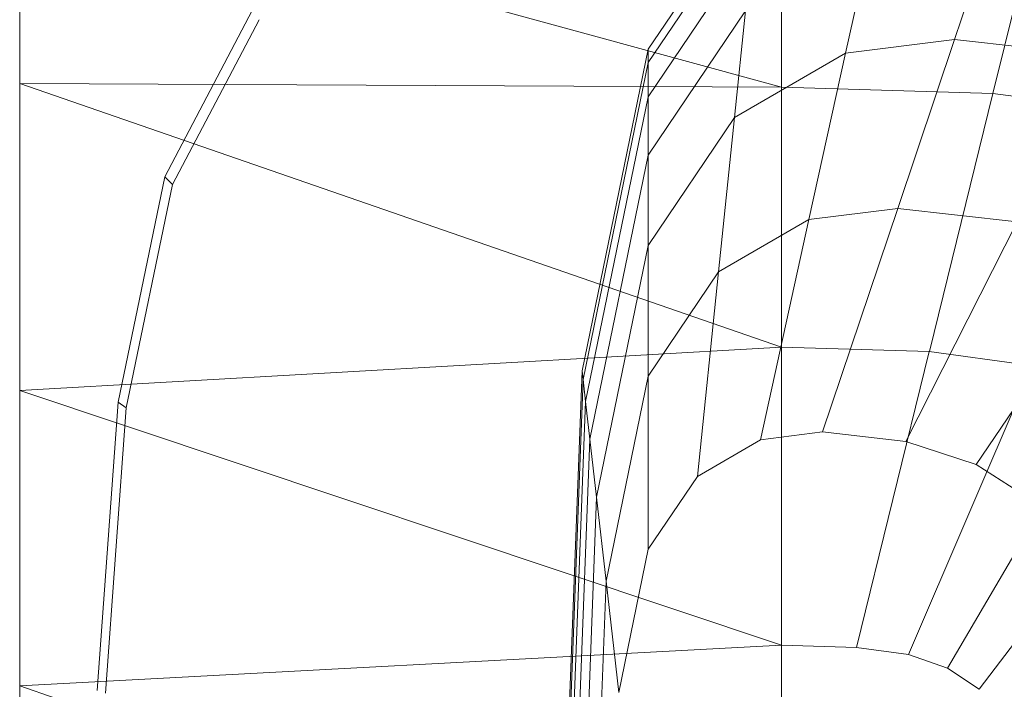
# Model space of a CAD drawing. Header units: metres. Extents: x 391.1 to 427.5, y 12.7 to 29.9.
# Tile 92 of 252: x 408.1341 to 408.2669, y 20.3899 to 20.4802. Entities that reach past the tile are written whole.
import ezdxf

# ---------------------------------------------------------------- set-up
doc = ezdxf.new("R2010")
doc.units = ezdxf.units.M
doc.layers.add('02_MOBILIARIO', color=7, linetype='Continuous', lineweight=18)
doc.layers.add('A-DETL-____-MBND', color=7, linetype='Continuous', lineweight=18)

# ---------------------------------------------------------------- blocks, each defined once
blk = doc.blocks.new('Family - Rentamans PS-1-153368-01_CLI_AIRE_PS1')
at = {"layer": 'A-DETL-____-MBND', "color": 253, "true_color": 0xaaaaaa}
for p, q in [((0, 0.36146), (0, 0.00406)), ((0, 0.32734), (0, 0.29972)), ((0, 0.32734), (0.10273, 0.29924)), ((0.08473, 0.30435), (0.09963, 0.32643)), ((0.10273, 0.32574), (0.10273, 0.29924)), ((0.08473, 0.30256), (0.09941, 0.32432)), ((0.13772, 0.3247), (0.13123, 0.29839)), ((0.12606, 0.30567), (0.13135, 0.32141)), ((0.08473, 0.29792), (0.09884, 0.31884)), ((0.11476, 0.31932), (0.11135, 0.30381)), ((0.01958, 0.28716), (0.03136, 0.30959)), ((0.08473, 0.29006), (0.09788, 0.30955)), ((0.09788, 0.30955), (0.09638, 0.29516)), ((0.02062, 0.28613), (0.03228, 0.30834)), ((0.11135, 0.30381), (0.12606, 0.30567)), ((0.1184, 0.28289), (0.12606, 0.30567)), ((0.12606, 0.30567), (0.14581, 0.30344)), ((0.07584, 0.26096), (0.08473, 0.30435)), ((0.08473, 0.30256), (0.08473, 0.30435)), ((0.09638, 0.29516), (0.11135, 0.30381)), ((0.11135, 0.30381), (0.10642, 0.28138)), ((0.07598, 0.25981), (0.08473, 0.30256)), ((0.08473, 0.29792), (0.08473, 0.30256)), ((0, 0.29972), (0, 0.2583)), ((0.10273, 0.29924), (0, 0.29972)), ((0, 0.29972), (0.10273, 0.26415)), ((0.10273, 0.29924), (0.10273, 0.26415)), ((0.13123, 0.29839), (0.10273, 0.29924)), ((0.07631, 0.25683), (0.08473, 0.29792)), ((0.08473, 0.29792), (0.08473, 0.29006)), ((0.13123, 0.29839), (0.12265, 0.26356)), ((0.1511, 0.29571), (0.13123, 0.29839)), ((0.08473, 0.27788), (0.09638, 0.29516)), ((0.09638, 0.29516), (0.09423, 0.27433)), ((0.07689, 0.25177), (0.08473, 0.29006)), ((0.08473, 0.29006), (0.08473, 0.27788)), ((0.01327, 0.25673), (0.01958, 0.28716)), ((0.02062, 0.28613), (0.01958, 0.28716)), ((0.01437, 0.25599), (0.02062, 0.28613)), ((0.10642, 0.28138), (0.1184, 0.28289)), ((0.10826, 0.25273), (0.1184, 0.28289)), ((0.1184, 0.28289), (0.13449, 0.28107)), ((0.09423, 0.27433), (0.10642, 0.28138)), ((0.10642, 0.28138), (0.09989, 0.25167)), ((0.1195, 0.25146), (0.13449, 0.28107)), ((0.07778, 0.24394), (0.08473, 0.27788)), ((0.08473, 0.27788), (0.08473, 0.26025)), ((0.12897, 0.24833), (0.14804, 0.27659)), ((0.08473, 0.26025), (0.09423, 0.27433)), ((0.09423, 0.27433), (0.09137, 0.24674)), ((0.10273, 0.26415), (0, 0.2583)), ((0.10273, 0.26415), (0.10273, 0.22395)), ((0.12264, 0.26356), (0.10273, 0.26415)), ((0.12264, 0.26356), (0.11281, 0.22365)), ((0.12264, 0.26356), (0.13653, 0.26169)), ((0.11983, 0.2227), (0.13653, 0.26169)), ((0.07287, 0.18276), (0.07584, 0.26096)), ((0.07598, 0.25981), (0.07584, 0.26096)), ((0.07907, 0.2326), (0.08473, 0.26025)), ((0.08473, 0.26025), (0.08473, 0.23691)), ((0.07304, 0.18276), (0.07598, 0.25981)), ((0.07631, 0.25683), (0.07598, 0.25981)), ((0, 0.2583), (0, 0.2185)), ((0, 0.2583), (0.10273, 0.22395)), ((0.14692, 0.25809), (0.12509, 0.22088)), ((0.01046, 0.21786), (0.01327, 0.25673)), ((0.01437, 0.25599), (0.01327, 0.25673)), ((0.074, 0.19601), (0.07631, 0.25683)), ((0.07689, 0.25177), (0.07631, 0.25683)), ((0.01159, 0.21751), (0.01437, 0.25599)), ((0.09989, 0.25167), (0.10826, 0.25273)), ((0.10826, 0.25273), (0.1195, 0.25146)), ((0.15537, 0.25241), (0.12937, 0.21801)), ((0.07426, 0.18276), (0.07689, 0.25177)), ((0.07689, 0.25177), (0.07778, 0.24394)), ((0.09137, 0.24674), (0.09989, 0.25167)), ((0.1195, 0.25146), (0.12897, 0.24833)), ((0.12897, 0.24833), (0.13667, 0.24339)), ((0.08473, 0.23691), (0.09137, 0.24674)), ((0.07545, 0.18276), (0.07778, 0.24394)), ((0.07778, 0.24394), (0.07907, 0.2326)), ((0.08078, 0.21759), (0.08473, 0.23691)), ((0.07717, 0.18276), (0.07907, 0.2326)), ((0.08078, 0.21759), (0.07907, 0.2326)), ((0.10273, 0.22395), (0, 0.2185)), ((0.10273, 0.22395), (0.10273, 0.18276)), ((0.10273, 0.22395), (0.11281, 0.22365)), ((0.11281, 0.22365), (0.11983, 0.2227)), ((0.11983, 0.2227), (0.12509, 0.22088)), ((0.12509, 0.22088), (0.12937, 0.21801)), ((0, 0.2185), (0, 0.18276)), ((0, 0.2185), (0.10273, 0.18276))]:
    blk.add_line(p, q, dxfattribs=at)
blk = doc.blocks.new('LONDR55-XX_ZZ-ARQ-CAA-M3D-Londres55_ifc-1-01_CLI_AIRE_PS1')
at = {"layer": '02_MOBILIARIO', "color": 253, "lineweight": 18, "true_color": 0xaaaaaa}
blk.add_blockref('Family - Rentamans PS-1-153368-01_CLI_AIRE_PS1', (408.13411, 20.17187), dxfattribs=at)

msp = doc.modelspace()

# ---------------------------------------------------------------- block references
at = {"lineweight": 5}
msp.add_blockref('LONDR55-XX_ZZ-ARQ-CAA-M3D-Londres55_ifc-1-01_CLI_AIRE_PS1', (0, 0), dxfattribs=at)

doc.saveas('drawing.dxf')
